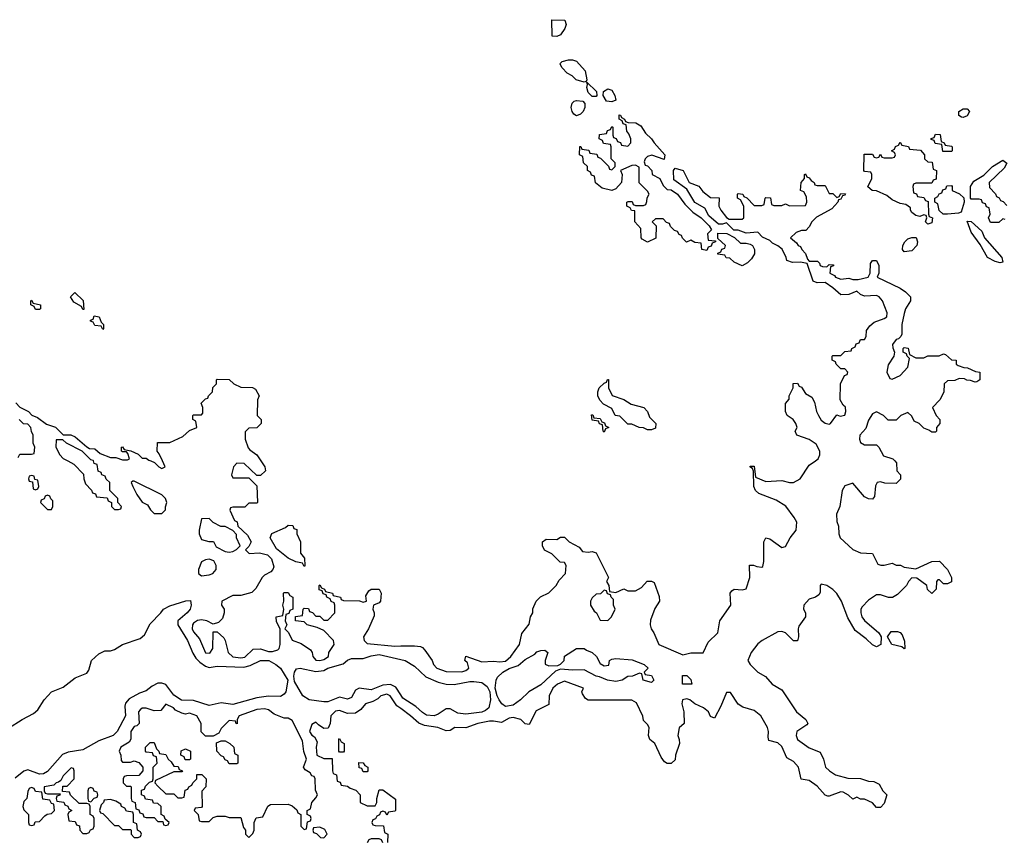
# Model space of a CAD drawing. Header units: inches. Extents: x 2722057 to 2913084, y 892730 to 1030005.
# Tile 196 of 231: x 2848069 to 2853058, y 948069 to 952234. Entities that reach past the tile are written whole.
import ezdxf

# ---------------------------------------------------------------- set-up
doc = ezdxf.new("R2010")
doc.units = ezdxf.units.IN
doc.header["$MEASUREMENT"] = 0
for name, color, linetype in [('C8944', 7, 'Continuous'), ('C8945', 7, 'Continuous'), ('C8954', 7, 'Continuous'), ('C8955', 7, 'Continuous')]:
    doc.layers.add(name, color=color, linetype=linetype)

msp = doc.modelspace()

# ---------------------------------------------------------------- linework, layer by layer
at = {"layer": 'C8944', "color": 2}
for points, elevation in [([(2848312.7, 950000), (2848343.6, 949983.6), (2848392.7, 949932.7), (2848394, 949910), (2848403.6, 949883.6), (2848432.7, 949852.7), (2848438, 949838), (2848452.7, 949832.7), (2848458, 949818), (2848512.7, 949812.7), (2848518, 949798), (2848534, 949790), (2848534, 949770), (2848550, 949754), (2848570, 949754), (2848582, 949758), (2848586, 949770), (2848566, 949790), (2848566, 949810), (2848526, 949850), (2848526, 949890), (2848507.3, 949907.3), (2848502, 949922), (2848486, 949930), (2848482, 949942), (2848467.3, 949947.3), (2848462, 949982), (2848447.3, 949987.3), (2848442.7, 950000)], 6), ([(2848733.2, 950000), (2848752.7, 949992.7), (2848774, 949970), (2848790, 949962), (2848806, 949970), (2848792.6, 950000)], 6), ([(2849291.1, 950000), (2849311.3, 949970), (2849314, 949950), (2849290, 949926), (2849270, 949926), (2849207.3, 949987.3), (2849170, 949988), (2849152, 949970), (2849142, 949930), (2849150, 949914), (2849230, 949914), (2849270, 949874), (2849274, 949790), (2849270, 949786), (2849230, 949786), (2849210, 949766), (2849150, 949766), (2849138, 949762), (2849134, 949750), (2849158, 949698), (2849171.6, 949691.6), (2849174, 949670), (2849223.6, 949623.6), (2849242, 949590), (2849230, 949566), (2849214, 949550), (2849232, 949532), (2849284.7, 949535.3), (2849324.9, 949524.9), (2849344.9, 949504.9), (2849356.9, 949463.1), (2849352, 949450), (2849341, 949439), (2849310, 949422), (2849298, 949410), (2849265.4, 949354.6), (2849245.4, 949334.6), (2849190, 949319), (2849150, 949319), (2849094, 949290), (2849092, 949270), (2849104.7, 949250), (2849106, 949230), (2849097.3, 949202.7), (2849077.3, 949182.7), (2849050, 949174), (2849018, 949190), (2848990, 949195.1), (2848970, 949191.8), (2848950, 949178), (2848944.4, 949170), (2848943.7, 949150), (2848950, 949134.8), (2848979.9, 949099.9), (2849010, 949028), (2849033.4, 949026.6), (2849048.7, 949050), (2849050, 949134), (2849070, 949134), (2849103.6, 949103.6), (2849111, 949091), (2849126, 949030), (2849148.7, 949008.7), (2849190, 949003.8), (2849210, 949006.4), (2849252.7, 949047.3), (2849290, 949048), (2849330, 949035.8), (2849350, 949035.8), (2849376.4, 949043.6), (2849383.7, 949050), (2849389.4, 949070), (2849389, 949150), (2849370, 949186), (2849368, 949210), (2849402, 949218), (2849408, 949250), (2849402, 949270), (2849408, 949290), (2849406, 949330), (2849410, 949334), (2849430, 949334), (2849438, 949318), (2849454, 949310), (2849454, 949250), (2849438, 949242), (2849432.7, 949227.3), (2849418, 949222), (2849414, 949190), (2849422, 949170), (2849412, 949150), (2849430.9, 949130.9), (2849450, 949092), (2849495.3, 949075.3), (2849543.5, 949043.5), (2849551.3, 949030), (2849554.8, 949010), (2849570, 948991), (2849590, 948988.9), (2849610, 948994.8), (2849633.2, 949010), (2849635.3, 949030), (2849662, 949070), (2849659, 949090), (2849610, 949142), (2849576.4, 949156.4), (2849526, 949170), (2849510, 949186), (2849466, 949190), (2849467.3, 949212.7), (2849502, 949218), (2849506, 949250), (2849510, 949254), (2849532.7, 949252.7), (2849538, 949238), (2849552.7, 949232.7), (2849570, 949214), (2849590, 949214), (2849610, 949194), (2849630, 949194), (2849666, 949230), (2849666, 949270), (2849662, 949282), (2849648, 949288), (2849642, 949302), (2849626, 949310), (2849622, 949322), (2849607.3, 949327.3), (2849602, 949342), (2849587.3, 949347.3), (2849586, 949370), (2849590, 949372), (2849598, 949358), (2849614, 949350), (2849618, 949338), (2849654, 949330), (2849658, 949318), (2849694, 949310), (2849698, 949298), (2849710, 949294), (2849791.3, 949291.3), (2849810, 949284.7), (2849826, 949290), (2849823.1, 949316.9), (2849838, 949342), (2849850, 949351.3), (2849891.1, 949351.1), (2849901, 949330), (2849898, 949290), (2849890, 949282), (2849862, 949270), (2849858, 949250), (2849866, 949230), (2849864.7, 949215.3), (2849836, 949150), (2849811, 949110), (2849814.8, 949090), (2849830, 949074.8), (2849970, 949062.8), (2850000, 949063.2)], 6), ([(2848013.4, 948646.6), (2848081.2, 948690), (2848139.5, 948720.5), (2848161, 948739), (2848194, 948790), (2848230, 948830.4), (2848290, 948854), (2848350, 948901), (2848410, 948924.7), (2848419.5, 948940.5), (2848432.7, 948990), (2848470, 949022.8), (2848501.5, 949038.5), (2848530, 949039.1), (2848550, 949044.9), (2848590, 949070.6), (2848679.1, 949100.9), (2848701.1, 949118.9), (2848730, 949174.8), (2848784, 949230), (2848798, 949250), (2848830, 949266), (2848911.6, 949291.6), (2848934, 949294), (2848938, 949270), (2848933.4, 949250), (2848917.3, 949230), (2848870.8, 949190), (2848870.6, 949170), (2848920.3, 949090), (2848946.5, 949026.5), (2848961.8, 949001.8), (2848981.8, 948981.8), (2849010, 948961.6), (2849030, 948954.4), (2849070, 948961.6), (2849204.4, 948955.6), (2849236.6, 948963.4), (2849289, 948990), (2849331, 948990), (2849367.3, 948970), (2849390.3, 948950.3), (2849427.7, 948890), (2849418, 948830), (2849410, 948819.3), (2849390, 948808), (2849330, 948809.7), (2849270, 948800.4), (2849150, 948766.2), (2849090, 948774.7), (2849030, 948761.6), (2848950, 948786.9), (2848889, 948789), (2848850, 948814), (2848810, 948867.8), (2848790, 948874.7), (2848770, 948874.7), (2848740.2, 948859.8), (2848710, 948835.1), (2848676, 948824), (2848624.4, 948795.6), (2848606, 948774), (2848601.7, 948758.3), (2848604.9, 948710), (2848563.8, 948630), (2848543, 948610), (2848470, 948583.5), (2848390, 948536.9), (2848314.8, 948525.2), (2848285.7, 948514.3), (2848210, 948427.3), (2848190, 948415.6), (2848170, 948413.3), (2848110, 948435.6), (2848090, 948429.7), (2848046.3, 948393.7)], 2), ([(2850000, 948815), (2849974.3, 948854.3), (2849948.6, 948868.6), (2849910, 948865.1), (2849850, 948841.1), (2849790, 948849.4), (2849770, 948839), (2849750, 948802.7), (2849730, 948794.5), (2849690, 948803), (2849630, 948780.5), (2849610, 948779.6), (2849535.3, 948790), (2849504.5, 948810), (2849462.5, 948882.5), (2849458, 948910), (2849462, 948930), (2849472.3, 948947.7), (2849489.6, 948950.4), (2849570, 948933.7), (2849610, 948938.7), (2849630, 948950.2), (2849707.8, 948972.2), (2849730, 948990.8), (2849750, 948998.8), (2849810, 949000.4), (2849850, 949013.7), (2849890, 949020.3), (2850000, 948995.2)], 2), ([(2850000, 948745.6), (2849980.1, 948760.1), (2849946, 948810), (2849930, 948818.7), (2849898.8, 948810), (2849884.4, 948795.6), (2849858.5, 948781.5), (2849821, 948770), (2849798.5, 948741.5), (2849770, 948722), (2849730, 948721.2), (2849690, 948736), (2849670, 948732.3), (2849646, 948710), (2849642, 948670), (2849632.7, 948647.3), (2849610, 948646), (2849583.1, 948663.1), (2849570, 948678), (2849550, 948666), (2849538, 948630), (2849550, 948612), (2849563.6, 948603.6), (2849576.9, 948576.9), (2849571.3, 948550), (2849574, 948510), (2849610, 948494), (2849652.7, 948492.7), (2849654, 948430), (2849658, 948418), (2849674, 948410), (2849678, 948378), (2849692.7, 948372.7), (2849698, 948358), (2849730, 948354), (2849743.6, 948343.6), (2849772.7, 948332.7), (2849794, 948310), (2849794, 948270), (2849830, 948254), (2849870, 948254), (2849878, 948270), (2849878, 948290), (2849890, 948334), (2849910, 948334), (2849972.7, 948287.3), (2849974, 948230), (2849970, 948226), (2849938, 948222), (2849930, 948206), (2849922, 948222), (2849910, 948226), (2849898, 948222), (2849892.7, 948207.3), (2849878, 948202), (2849872.7, 948187.3), (2849858, 948182), (2849854, 948170), (2849858, 948158), (2849870, 948154), (2849912.7, 948152.7), (2849918, 948118), (2849934, 948110), (2849932.7, 948067.3)], 6), ([(2849910, 948066), (2849902, 948082), (2849890, 948086), (2849850, 948086), (2849838, 948082), (2849830, 948066)], 6)]:
    msp.add_lwpolyline(points, dxfattribs=dict(at, elevation=elevation))
at = {"layer": 'C8944', "color": 2, "elevation": 6}
for points in [[(2848130, 949926), (2848118, 949922), (2848114, 949910), (2848118, 949898), (2848134, 949894), (2848138, 949858), (2848150, 949854), (2848162, 949858), (2848166, 949870), (2848162, 949902), (2848146, 949906), (2848142, 949922)], [(2848650, 949898), (2848642, 949898), (2848634, 949890), (2848642, 949870), (2848662, 949830), (2848690, 949792), (2848716.9, 949776.9), (2848731.6, 949751.6), (2848750, 949734), (2848790, 949734), (2848807.3, 949752.7), (2848807.3, 949767.3), (2848815.3, 949790), (2848808, 949810), (2848790, 949828)], [(2848210, 949826), (2848198, 949822), (2848192.7, 949807.3), (2848178, 949802), (2848174, 949790), (2848210, 949754), (2848230, 949754), (2848238, 949770), (2848238, 949798), (2848227.3, 949807.3), (2848222, 949822)], [(2849030, 949708), (2848990, 949706), (2848978.8, 949650), (2848978.8, 949630), (2848990, 949602.8), (2849028.4, 949591.6), (2849051.6, 949591.6), (2849065.4, 949565.4), (2849110, 949542), (2849130, 949538), (2849150, 949542), (2849168.4, 949551.6), (2849186, 949570), (2849168, 949610), (2849167.3, 949627.3), (2849148.4, 949648.4), (2849110, 949668), (2849088.4, 949668.4), (2849050, 949688)], [(2849510, 949466), (2849502, 949482), (2849468.4, 949488.4), (2849430, 949508), (2849370, 949555.3), (2849338, 949610), (2849347.3, 949632.7), (2849416.4, 949663.6), (2849430, 949674), (2849452.7, 949672.7), (2849458, 949658), (2849472.7, 949652.7), (2849474, 949630), (2849492, 949590), (2849492.7, 949532.7), (2849512.7, 949507.3), (2849514, 949470)], [(2849030, 949502), (2849010, 949499), (2848990.9, 949489.1), (2848976, 949450), (2848976, 949430), (2848990, 949418.8), (2849030, 949423.8), (2849048.7, 949430), (2849065.2, 949450), (2849064, 949470), (2849053.6, 949493.6)], [(2848810, 948768), (2848783.6, 948736.4), (2848750, 948734), (2848710, 948748), (2848690, 948748), (2848679.6, 948740.4), (2848672, 948730), (2848674, 948670), (2848662, 948658), (2848650, 948655.3), (2848632, 948630), (2848631.6, 948591.6), (2848624.7, 948575.3), (2848582, 948550), (2848574, 948530), (2848582, 948510), (2848583.6, 948483.6), (2848590, 948474), (2848630, 948474), (2848650, 948482), (2848672.7, 948472.7), (2848694, 948450), (2848694, 948430), (2848672.7, 948407.3), (2848610, 948406), (2848598, 948402), (2848594, 948390), (2848594, 948370), (2848610, 948354), (2848630, 948354), (2848634, 948350), (2848634, 948290), (2848638, 948278), (2848654, 948270), (2848658, 948238), (2848672.7, 948232.7), (2848678, 948218), (2848692.7, 948212.7), (2848698, 948198), (2848710, 948194), (2848750, 948194), (2848770, 948174), (2848794, 948174), (2848798, 948158), (2848810, 948154), (2848822, 948158), (2848826, 948170), (2848806, 948186), (2848802, 948202), (2848786, 948210), (2848786, 948250), (2848770, 948266), (2848747.3, 948267.3), (2848742, 948282), (2848707.3, 948287.3), (2848702, 948302), (2848686, 948310), (2848687.3, 948332.7), (2848702, 948338), (2848707.3, 948352.7), (2848727.3, 948372.7), (2848742, 948378), (2848746, 948390), (2848746, 948450), (2848766, 948470), (2848762, 948502), (2848747.3, 948507.3), (2848742, 948522), (2848710, 948526), (2848706, 948530), (2848706, 948550), (2848710, 948554), (2848730, 948574), (2848750, 948574), (2848762, 948542), (2848774, 948530), (2848778, 948518), (2848810, 948514), (2848822, 948490), (2848836.9, 948476.9), (2848850, 948454), (2848872.7, 948452.7), (2848878, 948438), (2848894, 948430), (2848890, 948426), (2848850, 948426), (2848758, 948382), (2848754, 948370), (2848770, 948354), (2848810, 948314), (2848850, 948314), (2848870, 948294), (2848890, 948294), (2848902, 948298), (2848907.3, 948332.7), (2848922, 948338), (2848926, 948350), (2848942, 948358), (2848946, 948370), (2848966, 948390), (2848967.3, 948412.7), (2848992.7, 948412.7), (2849014, 948390), (2849012, 948350), (2848992.7, 948327.3), (2848994, 948250), (2848990, 948246), (2848958, 948242), (2848954, 948230), (2848974, 948210), (2848978, 948178), (2848990, 948174), (2849030, 948174), (2849050, 948194), (2849070, 948202), (2849110, 948202), (2849130, 948194), (2849190, 948194), (2849203.6, 948143.6), (2849214, 948130), (2849214, 948110), (2849230, 948094), (2849250, 948114), (2849258, 948130), (2849258, 948170), (2849267.3, 948192.7), (2849302, 948198), (2849327.3, 948252.7), (2849340.4, 948259.6), (2849430, 948262), (2849450, 948254), (2849472.7, 948232.7), (2849478, 948218), (2849494, 948210), (2849494, 948150), (2849510, 948134), (2849522, 948138), (2849527.3, 948172.7), (2849542, 948178), (2849546, 948190), (2849542, 948202), (2849526, 948210), (2849526, 948230), (2849542, 948238), (2849548.7, 948271.3), (2849570, 948294), (2849578, 948310), (2849567.3, 948332.7), (2849566, 948390), (2849562, 948402), (2849550, 948406), (2849540.4, 948420.4), (2849516.4, 948436.4), (2849508, 948450), (2849522, 948490), (2849509.1, 948529.1), (2849502, 948582), (2849450, 948686), (2849430, 948698), (2849410, 948698), (2849358, 948718), (2849330, 948739), (2849310, 948744), (2849270, 948741.2), (2849182, 948710), (2849172, 948690), (2849171.6, 948668.4), (2849166, 948670), (2849162, 948682), (2849130, 948686), (2849090, 948646), (2849078, 948622), (2849050, 948606), (2849010, 948606), (2848988.4, 948628.4), (2848988, 948670), (2848966, 948710), (2848930, 948722), (2848910, 948718), (2848890, 948722), (2848858.6, 948738.6), (2848848.7, 948750)], [(2849130, 948466), (2849122, 948482), (2849110, 948486), (2849102, 948502), (2849090, 948506), (2849068, 948530), (2849067.3, 948572.7), (2849090, 948582), (2849110, 948582), (2849134, 948570), (2849154, 948550), (2849158, 948518), (2849174, 948510), (2849174, 948470), (2849170, 948466)], [(2849690, 948526), (2849686, 948530), (2849686, 948590), (2849690, 948594), (2849698, 948578), (2849714, 948570), (2849714, 948530), (2849710, 948526)], [(2848930, 948486), (2848907.3, 948487.3), (2848902, 948502), (2848886, 948510), (2848887.3, 948532.7), (2848910, 948542), (2848934, 948530), (2848934, 948490)], [(2848330, 948446), (2848290, 948406), (2848278, 948382), (2848266.4, 948373.6), (2848254, 948370), (2848242, 948358), (2848194, 948350), (2848194, 948330), (2848198, 948318), (2848210, 948314), (2848274, 948314), (2848272.7, 948307.3), (2848258, 948302), (2848254, 948290), (2848258, 948278), (2848292.7, 948272.7), (2848298, 948258), (2848312.7, 948252.7), (2848318, 948238), (2848334, 948230), (2848318, 948222), (2848314, 948210), (2848318, 948178), (2848350, 948174), (2848358, 948158), (2848372.7, 948152.7), (2848374, 948130), (2848390, 948114), (2848410, 948114), (2848422, 948118), (2848427.3, 948132.7), (2848442, 948138), (2848446, 948150), (2848446, 948190), (2848442, 948202), (2848426, 948210), (2848426, 948250), (2848422, 948262), (2848410, 948266), (2848370, 948266), (2848327.3, 948307.3), (2848322, 948322), (2848286, 948326), (2848287.3, 948352.7), (2848310, 948354), (2848346, 948390), (2848346, 948430), (2848342, 948442)], [(2849810, 948426), (2849802, 948442), (2849790, 948446), (2849787.3, 948472.7), (2849810, 948472), (2849818, 948458), (2849834, 948450), (2849834, 948430), (2849830, 948426)], [(2848130, 948346), (2848118, 948342), (2848110, 948326), (2848104.7, 948290), (2848090, 948275.3), (2848084.7, 948250), (2848090, 948234), (2848114, 948210), (2848114, 948170), (2848118, 948158), (2848130, 948154), (2848142, 948158), (2848147.3, 948172.7), (2848170, 948174), (2848196.4, 948203.6), (2848208.4, 948211.6), (2848230, 948214), (2848246, 948230), (2848242, 948262), (2848230, 948266), (2848222, 948282), (2848187.3, 948287.3), (2848182, 948322), (2848150, 948326), (2848142, 948342)], [(2848430, 948346), (2848418, 948342), (2848414, 948330), (2848414, 948290), (2848418, 948278), (2848430, 948274), (2848447.3, 948292.7), (2848462, 948298), (2848466, 948310), (2848462, 948322), (2848447.3, 948327.3), (2848442, 948342)], [(2848530, 948286), (2848498, 948282), (2848494, 948270), (2848482, 948258), (2848474, 948230), (2848478, 948218), (2848490, 948214), (2848550, 948154), (2848570, 948154), (2848590, 948134), (2848630, 948134), (2848634, 948130), (2848634, 948110), (2848650, 948094), (2848670, 948094), (2848682, 948098), (2848686, 948110), (2848682, 948122), (2848666, 948130), (2848662, 948162), (2848646, 948170), (2848646, 948210), (2848642, 948222), (2848610, 948226), (2848602, 948242), (2848586, 948250), (2848582, 948262), (2848556.4, 948276.4)], [(2849590, 948146), (2849558, 948142), (2849554, 948130), (2849558, 948118), (2849572.7, 948112.7), (2849592.7, 948092.7), (2849610, 948092), (2849628, 948110), (2849614.6, 948134.6)]]:
    msp.add_lwpolyline(points, close=True, dxfattribs=at)
at = {"layer": 'C8945', "color": 2, "elevation": 6}
for points in [[(2848390, 950766), (2848382, 950782), (2848343.1, 950803.1), (2848326, 950830), (2848348, 950852), (2848391.6, 950811.6), (2848394, 950766)], [(2848150, 950766), (2848142, 950782), (2848126, 950790), (2848126, 950810), (2848130, 950814), (2848138, 950798), (2848174, 950790), (2848174, 950770), (2848170, 950766)], [(2848490, 950666), (2848482, 950682), (2848450, 950686), (2848442, 950702), (2848427.3, 950707.3), (2848427.3, 950712.7), (2848442, 950718), (2848446, 950734), (2848472, 950730), (2848482, 950702), (2848494, 950690), (2848494, 950670)]]:
    msp.add_lwpolyline(points, close=True, dxfattribs=at)
for points in [[(2848792.6, 950000), (2848776.4, 950036.4), (2848766, 950050), (2848767.3, 950092.7), (2848830, 950094), (2848896.4, 950123.6), (2848930, 950154), (2848966, 950170), (2848962, 950202), (2848946, 950210), (2848946, 950230), (2848950, 950234), (2848990, 950234), (2848998, 950242), (2848998, 950270), (2848988.4, 950291.6), (2849010, 950314), (2849022, 950318), (2849026, 950330), (2849046, 950350), (2849048.4, 950371.6), (2849066, 950390), (2849066, 950410), (2849070, 950414), (2849130, 950412), (2849154, 950390), (2849190, 950374), (2849248.4, 950371.6), (2849263.6, 950363.6), (2849282, 950330), (2849274, 950310), (2849272, 950230), (2849292, 950210), (2849292, 950190), (2849270, 950168), (2849230, 950166), (2849212, 950148), (2849211.3, 950110), (2849226.4, 950066.4), (2849235.3, 950055.3), (2849270.6, 950030.6), (2849291.1, 950000)], [(2848050, 950294), (2848070, 950272), (2848114, 950250), (2848131.6, 950231.6), (2848159.8, 950219.8), (2848206, 950186), (2848250, 950171.3), (2848290, 950132), (2848328.4, 950131.6), (2848350, 950122), (2848410, 950072), (2848423.6, 950063.6), (2848450, 950062), (2848476.9, 950036.9), (2848530, 950018), (2848556.9, 950016.9), (2848590, 950004.7), (2848615.3, 950004.7), (2848626, 950010), (2848618, 950038), (2848610, 950046), (2848590, 950046), (2848586, 950050), (2848586, 950070), (2848590, 950072), (2848598, 950058), (2848631.6, 950051.6), (2848670, 950034), (2848690, 950014), (2848710, 950014), (2848723.6, 950003.6), (2848733.2, 950000)], [(2848062, 950018), (2848070, 950034), (2848130, 950034), (2848142, 950038), (2848146, 950070), (2848138, 950090), (2848138, 950130), (2848128.4, 950148.4), (2848126, 950170), (2848110, 950186), (2848088.4, 950188.4), (2848066, 950210)], [(2848442.7, 950000), (2848442, 950002), (2848430, 950006), (2848386, 950050), (2848306, 950090), (2848287.3, 950107.3), (2848254, 950106), (2848252, 950070), (2848272, 950030), (2848290, 950012), (2848312.7, 950000)]]:
    msp.add_lwpolyline(points, dxfattribs=at)
at = {"layer": 'C8954', "color": 2}
for points, elevation in [([(2852503, 950000), (2852512, 949990), (2852514, 949950), (2852532, 949930), (2852531.6, 949908.4), (2852510, 949886), (2852452.7, 949887.3), (2852430, 949894), (2852414, 949890), (2852405.4, 949874.6), (2852399.6, 949820.4), (2852390, 949806), (2852370, 949808), (2852350, 949818), (2852290, 949888), (2852250, 949874), (2852236, 949850), (2852224, 949770), (2852207.3, 949730), (2852210, 949694), (2852217.3, 949670), (2852218.8, 949630), (2852226.8, 949610), (2852290, 949552), (2852330, 949534), (2852390, 949532), (2852418, 949478), (2852432.7, 949472.7), (2852450, 949472), (2852490, 949482), (2852510, 949472), (2852531.6, 949471.6), (2852550, 949462), (2852610, 949454), (2852690, 949491.3), (2852730, 949492), (2852770.9, 949450.9), (2852791, 949410), (2852790, 949388), (2852770, 949378), (2852750, 949378), (2852730, 949398), (2852722, 949398), (2852714, 949390), (2852712, 949350), (2852690, 949328.7), (2852668.4, 949348.4), (2852666, 949370), (2852614, 949406), (2852590, 949408), (2852572, 949390), (2852562, 949370), (2852516.9, 949323.1), (2852491.6, 949308.4), (2852471.6, 949308.4), (2852430, 949322), (2852410, 949322), (2852370, 949295.3), (2852338, 949262), (2852331, 949250), (2852331, 949230), (2852336, 949210), (2852350, 949191.3), (2852422, 949130), (2852434, 949110), (2852432, 949070), (2852410, 949058), (2852390, 949068), (2852358.6, 949098.6), (2852302, 949142), (2852264.8, 949204.8), (2852232.7, 949290), (2852210, 949328.7), (2852190, 949348.7), (2852158, 949370), (2852130, 949375.3), (2852124.7, 949370), (2852125.4, 949334.6), (2852118.8, 949321.2), (2852102, 949310), (2852070, 949299.3), (2852042.8, 949270), (2852041, 949250), (2852051, 949230), (2852051.3, 949210), (2852017.3, 949162.7), (2852014, 949150), (2852016, 949110), (2852010.8, 949089.2), (2851989.4, 949089.4), (2851948.7, 949130), (2851930, 949137), (2851910, 949134), (2851831.3, 949090), (2851810, 949073.2), (2851775.5, 949030), (2851758.8, 948990), (2851771, 948970), (2851810, 948930.8), (2851847.7, 948907.7), (2851882, 948870), (2851930, 948841), (2852004.7, 948730), (2852052, 948690), (2852062, 948670), (2852056.9, 948663.1), (2852006, 948630), (2852002.8, 948610), (2852011, 948590), (2852070, 948547.3), (2852124.7, 948524.7), (2852142, 948490), (2852152, 948450), (2852172, 948430), (2852202, 948410), (2852266, 948394), (2852330, 948391.3), (2852370, 948378), (2852396.9, 948376.9), (2852423.6, 948363.6), (2852442, 948330), (2852462, 948310), (2852450, 948266), (2852430, 948246), (2852410, 948246), (2852390, 948268), (2852350, 948288), (2852330, 948288), (2852310, 948298), (2852290, 948288), (2852268.4, 948308.4), (2852242, 948322), (2852230, 948324), (2852170, 948302), (2852163.1, 948303.1), (2852150, 948308), (2852110, 948354), (2852070, 948382), (2852029.2, 948389.2), (2852016, 948450), (2851990, 948478), (2851956.5, 948496.5), (2851930, 948553.2), (2851910, 948572.3), (2851864.7, 948584.7), (2851861.2, 948601.2), (2851864, 948630), (2851859, 948650), (2851825.2, 948710), (2851790, 948736), (2851733.6, 948753.6), (2851708.9, 948768.9), (2851670, 948828), (2851650, 948828), (2851622.5, 948757.5), (2851590, 948698), (2851570, 948706), (2851559, 948730), (2851534, 948750), (2851489.5, 948769.5), (2851464, 948790), (2851450, 948796.2), (2851427.7, 948790), (2851424.9, 948770), (2851434.8, 948730), (2851436, 948670), (2851410, 948648), (2851404, 948610), (2851411.3, 948590), (2851412, 948570), (2851391.3, 948510), (2851390, 948486), (2851370, 948468), (2851350, 948468), (2851336.4, 948476.4), (2851320.2, 948500.2), (2851288, 948570), (2851262, 948590), (2851255.3, 948610), (2851258, 948650), (2851250, 948666), (2851230, 948686), (2851227.3, 948707.3), (2851194.6, 948774.6), (2851170, 948788), (2850948.9, 948788.9), (2850936.4, 948796.4), (2850920.4, 948820.4), (2850918, 948830), (2850926, 948850), (2850830, 948884.5), (2850794.8, 948870), (2850770.8, 948850), (2850752, 948810), (2850750, 948766), (2850685.4, 948734.6), (2850650, 948666), (2850630, 948668), (2850608.7, 948690), (2850570, 948700.7), (2850550, 948697.6), (2850510, 948676), (2850470, 948682.9), (2850450, 948681.6), (2850391.3, 948670), (2850330, 948649.3), (2850274, 948650), (2850250, 948635.3), (2850230, 948634), (2850188, 948650), (2850120.8, 948660.8), (2850092.2, 948672.2), (2850049.2, 948710), (2850000, 948745.6)], 6), ([(2850000, 949063.2), (2850070, 949064), (2850099.8, 949059.8), (2850110, 949056), (2850122.5, 949042.5), (2850158.8, 948990), (2850166, 948970), (2850182.8, 948950), (2850230, 948933), (2850310, 948932.7), (2850330, 948939.1), (2850345.2, 948950), (2850337.5, 948977.5), (2850325.2, 948990), (2850330, 949011.3), (2850410, 948983), (2850470, 948985.5), (2850502, 948982), (2850530, 948986.9), (2850558, 949010), (2850601.2, 949070), (2850613.6, 949126.4), (2850650, 949174), (2850658, 949210), (2850668.4, 949231.6), (2850668.9, 949251.1), (2850686, 949290), (2850708.4, 949311.6), (2850750, 949332), (2850788, 949370), (2850803.1, 949396.9), (2850835.3, 949430), (2850838, 949470), (2850830, 949486), (2850807.3, 949487.3), (2850766, 949530), (2850728.9, 949548.9), (2850718, 949570), (2850718, 949590), (2850736.4, 949603.6), (2850790, 949602), (2850810, 949614), (2850830, 949614), (2850854, 949590), (2850903.6, 949563.6), (2850921, 949541), (2850950, 949538), (2850970, 949542), (2850990, 949534), (2851052, 949410), (2851042, 949390), (2851054, 949370), (2851058, 949338), (2851090, 949334), (2851130, 949352), (2851150, 949342), (2851190, 949342), (2851220.4, 949359.6), (2851248.4, 949391.6), (2851270, 949392), (2851283.6, 949383.6), (2851310, 949314), (2851310.8, 949290), (2851286.8, 949253.2), (2851265.8, 949194.2), (2851263, 949170), (2851268.2, 949150), (2851283, 949130), (2851307.3, 949070), (2851430, 949018), (2851470, 949028.2), (2851532.4, 949027.6), (2851557.1, 949082.9), (2851606, 949130), (2851617.2, 949190), (2851673.2, 949270), (2851669.3, 949330), (2851677.2, 949342.8), (2851690, 949350.8), (2851730, 949346.8), (2851750, 949352), (2851769, 949410), (2851767.3, 949472.7), (2851787.3, 949472.7), (2851804.7, 949464.7), (2851830, 949462), (2851834.6, 949465.4), (2851839, 949490), (2851839, 949590), (2851848.9, 949611.1), (2851870, 949604.7), (2851930, 949561), (2851950, 949566), (2851972.7, 949610), (2852002.7, 949650), (2852006, 949690), (2851993.8, 949713.8), (2851951.5, 949771.5), (2851901.5, 949801.5), (2851814.6, 949834.6), (2851798, 949850), (2851788.7, 949870), (2851787.3, 949947.3), (2851782, 949962), (2851768, 949970), (2851770, 949974), (2851790, 949974), (2851798, 949918), (2851850, 949896), (2851930, 949901), (2851970, 949891), (2851990, 949891), (2852024, 949910), (2852070, 949978), (2852101.2, 950000)], 6), ([(2850000, 948995.2), (2850022.8, 948990), (2850070, 948961.6), (2850127.5, 948907.5), (2850190, 948880.4), (2850230, 948870.3), (2850270, 948867.7), (2850350, 948883.8), (2850370, 948883), (2850410, 948877.3), (2850438.5, 948858.5), (2850451.1, 948831.1), (2850454, 948790), (2850446.8, 948750), (2850430, 948736), (2850410, 948728.4), (2850330, 948717.6), (2850290, 948723.6), (2850250, 948745.2), (2850230, 948745.2), (2850190, 948717), (2850170, 948709.7), (2850130, 948712), (2850110, 948725.6), (2850077.2, 948757.3), (2850010, 948799.6), (2850000, 948815)], 2)]:
    msp.add_lwpolyline(points, dxfattribs=dict(at, elevation=elevation))
for points, elevation in [([(2851030, 949346), (2851012.7, 949327.3), (2850990, 949326), (2850970, 949306), (2850962, 949290), (2850962, 949270), (2850979.6, 949239.6), (2850991.3, 949231.3), (2851010, 949194), (2851050, 949192), (2851068, 949210), (2851086, 949250), (2851078, 949270), (2851078, 949298), (2851066, 949310), (2851062, 949322), (2851047.3, 949327.3), (2851042, 949342)], 6), ([(2852550, 949048), (2852538, 949058), (2852488, 949070), (2852466, 949110), (2852484, 949136), (2852516.9, 949136.9), (2852530, 949132), (2852539.8, 949119.8), (2852552.7, 949087.3), (2852554, 949050)], 6), ([(2851030, 948962), (2851054.6, 948965.4), (2851058, 948990), (2851070, 948996), (2851090, 948998.8), (2851172.7, 948992.7), (2851234, 948970), (2851254, 948950), (2851234, 948930), (2851238, 948918), (2851270, 948914), (2851282, 948890), (2851270, 948878), (2851228, 948890), (2851222, 948922), (2851210, 948926), (2851174, 948910), (2851150, 948908.7), (2851122, 948890), (2851090, 948883.7), (2851048, 948890), (2851007.5, 948907.5), (2850990, 948909.6), (2850930, 948942.7), (2850870, 948940.9), (2850810, 948946), (2850784.5, 948935.5), (2850710, 948866), (2850648.5, 948831.5), (2850607.3, 948790), (2850570, 948763.6), (2850530, 948757), (2850512.7, 948770), (2850499.3, 948790), (2850489, 948810), (2850479, 948850), (2850482.7, 948890), (2850490, 948904.7), (2850517.2, 948930), (2850550, 948948.2), (2850595.6, 948964.4), (2850630, 948994.8), (2850678.7, 949021.3), (2850690, 949032.7), (2850710, 949040.7), (2850730, 949041), (2850744.7, 949030), (2850731, 948990), (2850731.3, 948971.3), (2850750, 948962.8), (2850795.3, 948964.7), (2850809, 948971), (2850828, 948990), (2850829.3, 949010.7), (2850890, 949050.6), (2850930, 949050.5), (2850941.4, 949041.4), (2850970, 949030.5), (2850991.3, 949010), (2851010, 948974)], 2), ([(2851470, 948869.3), (2851428, 948870), (2851427.3, 948912.7), (2851450, 948914), (2851470, 948894), (2851474, 948870)], 2)]:
    msp.add_lwpolyline(points, close=True, dxfattribs=dict(at, elevation=elevation))
at = {"layer": 'C8955', "color": 2, "elevation": 6}
for points in [[(2850790, 952148.7), (2850768, 952150), (2850766, 952234), (2850832, 952232), (2850838, 952210), (2850830.8, 952189.2), (2850810, 952158)], [(2850930, 951918), (2850889.1, 951929.1), (2850868, 951950), (2850842.7, 951962.7), (2850818, 951990), (2850808.4, 952008.4), (2850810, 952014), (2850818, 952022), (2850850, 952031), (2850870.9, 952030.9), (2850890, 952024.7), (2850934.4, 951974.4), (2850942, 951930), (2850939.6, 951920.4)], [(2850970, 951846), (2850950, 951866), (2850942, 951890), (2850946, 951906), (2850942, 951918), (2850992, 951870), (2850994, 951850), (2850990, 951846)], [(2851070, 951818), (2851042, 951822), (2851026, 951850), (2851028, 951870), (2851050, 951884.7), (2851070, 951878), (2851084.7, 951850), (2851090, 951826)], [(2850890, 951748), (2850876.4, 951756.4), (2850868.7, 951768.7), (2850864, 951790), (2850868.4, 951811.6), (2850878, 951822), (2850890, 951824.7), (2850922, 951822), (2850932, 951810), (2850932, 951790), (2850924.7, 951770), (2850910, 951755.3)], [(2851334, 951526), (2851271.6, 951548.4), (2851250, 951542), (2851238, 951530), (2851234, 951514), (2851238, 951498), (2851250, 951494), (2851272, 951470), (2851274, 951450), (2851312, 951430), (2851330, 951394), (2851350, 951374), (2851370, 951372), (2851402, 951350), (2851439.8, 951299.8), (2851479.6, 951259.6), (2851522, 951230), (2851562, 951190), (2851574, 951170), (2851554, 951150), (2851558, 951118), (2851594, 951114), (2851594, 951110), (2851578, 951102), (2851572.7, 951087.3), (2851558, 951082), (2851550, 951066), (2851526, 951070), (2851522, 951102), (2851490, 951106), (2851470, 951118), (2851447.3, 951107.3), (2851427.3, 951127.3), (2851422, 951142), (2851410, 951146), (2851402, 951162), (2851387.3, 951167.3), (2851367.3, 951187.3), (2851362, 951202), (2851347.3, 951207.3), (2851330, 951226), (2851290, 951226), (2851274, 951210), (2851294, 951190), (2851292.7, 951127.3), (2851250, 951108), (2851223.1, 951123.1), (2851218, 951130), (2851216.4, 951176.4), (2851186, 951210), (2851186, 951266), (2851168.4, 951268.4), (2851162, 951282), (2851146, 951290), (2851146, 951310), (2851152.7, 951312.7), (2851172.7, 951312.7), (2851178, 951298), (2851190, 951294), (2851230, 951294), (2851242, 951298), (2851247.3, 951312.7), (2851248.4, 951331.6), (2851258, 951350), (2851250, 951366), (2851208.4, 951408.4), (2851208, 951488), (2851190, 951498), (2851170, 951495.3), (2851114, 951470), (2851122, 951450), (2851118, 951410), (2851090, 951378), (2851070, 951368.7), (2851020.4, 951380.4), (2850987.3, 951407.3), (2850982, 951442), (2850967.3, 951447.3), (2850962, 951462), (2850946, 951470), (2850946, 951490), (2850926, 951510), (2850922, 951542), (2850906, 951550), (2850907.3, 951592.7), (2850912.7, 951592.7), (2850918, 951578), (2850952.7, 951572.7), (2850958, 951558), (2850992.7, 951552.7), (2850998, 951538), (2851012.7, 951532.7), (2851052.7, 951492.7), (2851058, 951478), (2851070, 951474), (2851086, 951490), (2851086, 951510), (2851066, 951530), (2851066, 951590), (2851062, 951602), (2851027.3, 951607.3), (2851022, 951622), (2851006, 951630), (2851007.3, 951652.7), (2851042, 951658), (2851047.3, 951672.7), (2851062, 951678), (2851070, 951694), (2851074, 951690), (2851074, 951650), (2851078, 951638), (2851092, 951632), (2851098, 951618), (2851112.7, 951612.7), (2851118, 951598), (2851150, 951594), (2851166, 951610), (2851166, 951630), (2851156.4, 951656.4), (2851146, 951670), (2851142, 951702), (2851127.3, 951707.3), (2851122, 951722), (2851106, 951730), (2851107.3, 951752.7), (2851114, 951750), (2851118, 951738), (2851134, 951730), (2851138, 951718), (2851152.7, 951712.7), (2851191.1, 951711.1), (2851216.9, 951696.9), (2851239.6, 951659.6), (2851271.1, 951631.1), (2851284.7, 951610), (2851338, 951550)], [(2852850, 951738), (2852840.4, 951740.4), (2852828.4, 951748.4), (2852828, 951770), (2852850, 951782), (2852870, 951782), (2852882, 951770), (2852870, 951748)], [(2852790, 951566), (2852747.3, 951567.3), (2852742, 951602), (2852707.3, 951607.3), (2852702, 951622), (2852687.3, 951627.3), (2852687.3, 951632.7), (2852702, 951638), (2852710, 951654), (2852732.7, 951652.7), (2852738, 951618), (2852754, 951610), (2852758, 951598), (2852790, 951594), (2852794, 951590), (2852794, 951570)], [(2852670, 951198), (2852658, 951210), (2852666, 951230), (2852662, 951242), (2852650, 951246), (2852630, 951238), (2852610, 951242), (2852590, 951258), (2852582, 951270), (2852582, 951282), (2852559, 951299), (2852530, 951304), (2852490, 951322), (2852463.1, 951343.1), (2852410, 951368), (2852388.7, 951368.7), (2852367.3, 951387.3), (2852386, 951430), (2852386, 951450), (2852382, 951462), (2852350, 951466), (2852346, 951470), (2852347.3, 951552.7), (2852390, 951554), (2852398, 951538), (2852410, 951534), (2852422, 951538), (2852430, 951554), (2852438, 951538), (2852450, 951534), (2852490, 951534), (2852502, 951538), (2852506, 951550), (2852502, 951562), (2852486, 951570), (2852502, 951578), (2852507.3, 951592.7), (2852522, 951598), (2852530, 951614), (2852538, 951598), (2852572.7, 951592.7), (2852578, 951578), (2852632.7, 951572.7), (2852654, 951550), (2852654, 951530), (2852670, 951514), (2852692.7, 951512.7), (2852698, 951478), (2852714, 951470), (2852712.7, 951427.3), (2852698, 951422), (2852690, 951406), (2852610, 951406), (2852598, 951402), (2852594, 951390), (2852598, 951358), (2852612.7, 951352.7), (2852618, 951338), (2852650, 951334), (2852658, 951318), (2852672.7, 951312.7), (2852674, 951250), (2852678, 951238), (2852694, 951230), (2852690, 951206)], [(2852748.7, 951248.7), (2852727.3, 951267.3), (2852722, 951302), (2852706, 951310), (2852706, 951330), (2852722, 951338), (2852727.3, 951352.7), (2852742, 951358), (2852747.3, 951372.7), (2852762, 951378), (2852767.3, 951392.7), (2852790, 951394), (2852794, 951390), (2852794, 951370), (2852831.6, 951351.6), (2852852.7, 951332.7), (2852854, 951310), (2852839.8, 951260.2), (2852826, 951254), (2852770, 951249)], [(2853036.9, 951003.1), (2853010.9, 951009.1), (2852973.2, 951030), (2852935.1, 951095.1), (2852890, 951158), (2852870, 951214), (2852890, 951212), (2852943.6, 951163.6), (2852958, 951130), (2853044.7, 951030), (2853050, 951006)], [(2851722, 951102), (2851750, 951102), (2851770, 951098), (2851782, 951090), (2851792, 951070), (2851791.6, 951048.4), (2851776.9, 951023.1), (2851756.9, 951003.1), (2851730, 950988), (2851690, 951006), (2851667.3, 951027.3), (2851648.4, 951028.4), (2851642, 951042), (2851607.3, 951047.3), (2851607.3, 951052.7), (2851622, 951058), (2851627.3, 951072.7), (2851642, 951078), (2851646, 951090), (2851606, 951126), (2851607.3, 951152.7), (2851652, 951152), (2851690.9, 951130.9)], [(2852550, 951058), (2852542, 951070), (2852544, 951090), (2852553.2, 951110), (2852570, 951124), (2852590, 951130.7), (2852610.7, 951130.7), (2852618.8, 951110), (2852614, 951090), (2852590, 951064)], [(2851250, 950158), (2851230, 950168), (2851208.4, 950168.4), (2851170, 950186), (2851150, 950186), (2851110, 950226), (2851086, 950230), (2851070, 950266), (2851027.3, 950287.3), (2851008, 950308), (2850998, 950330), (2850998, 950350), (2851006, 950370), (2851030, 950394), (2851042, 950398), (2851047.3, 950412.7), (2851052.7, 950412.7), (2851052, 950370), (2851071.3, 950331.3), (2851130, 950311.3), (2851166.8, 950286.8), (2851231, 950271), (2851250.8, 950250.8), (2851260.7, 950220.7), (2851292, 950190), (2851290, 950166), (2851270, 950158)], [(2851030, 950146), (2851026, 950150), (2851022, 950182), (2851007.3, 950187.3), (2851002, 950202), (2850970, 950206), (2850967.3, 950232.7), (2850972.7, 950232.7), (2850978, 950218), (2851010, 950214), (2851018, 950198), (2851032.7, 950192.7), (2851038, 950178), (2851054, 950170), (2851038, 950162)]]:
    msp.add_lwpolyline(points, close=True, dxfattribs=at)
for points in [[(2853062, 951222), (2853050, 951226), (2853030, 951208), (2852987.3, 951207.3), (2852978, 951230), (2852986, 951250), (2852982, 951282), (2852967.3, 951287.3), (2852962, 951302), (2852947.3, 951307.3), (2852942, 951322), (2852930, 951326), (2852890, 951326), (2852886, 951330), (2852886, 951390), (2852903.1, 951416.9), (2852953.6, 951446.4), (2852998, 951490), (2853050, 951522), (2853071.6, 951508.4), (2853056.9, 951483.1), (2852982, 951410), (2852983.6, 951383.6), (2853012.7, 951352.7), (2853018, 951338), (2853032.7, 951332.7), (2853038, 951318), (2853052.7, 951312.7), (2853070, 951294)], [(2852101.2, 950000), (2852115.3, 950010), (2852124, 950030), (2852124, 950050), (2852105.6, 950085.6), (2852070, 950109), (2852006, 950130), (2851998, 950150), (2852008, 950170), (2852002, 950190), (2851988, 950210), (2851958, 950230), (2851948.7, 950250), (2851948.9, 950291.1), (2851967.3, 950312.7), (2851968, 950330), (2851988, 950370), (2851988.4, 950391.6), (2852010, 950394), (2852018, 950378), (2852030, 950374), (2852050, 950342), (2852083.6, 950323.6), (2852096.9, 950296.9), (2852106, 950250), (2852116, 950230), (2852130, 950206), (2852150, 950191), (2852170, 950186), (2852178, 950190), (2852210, 950234), (2852226.4, 950226.4), (2852250, 950232), (2852255.1, 950250), (2852252.7, 950272.7), (2852242, 950282), (2852226, 950310), (2852228.7, 950390), (2852248, 950432), (2852262, 950438), (2852266, 950450), (2852250, 950466), (2852230, 950466), (2852206, 950490), (2852202, 950502), (2852186, 950510), (2852186, 950530), (2852190, 950534), (2852230, 950534), (2852250, 950554), (2852282, 950558), (2852286, 950570), (2852302, 950578), (2852307.3, 950592.7), (2852322, 950598), (2852330, 950614), (2852350, 950614), (2852358, 950630), (2852360.4, 950659.6), (2852376.4, 950683.6), (2852398, 950702), (2852450, 950721), (2852462, 950730), (2852465.2, 950750), (2852441.2, 950810), (2852424, 950830), (2852410, 950838), (2852350, 950834), (2852330, 950842), (2852310, 950859), (2852270, 950842.9), (2852230, 950841.6), (2852190, 950877.2), (2852150, 950902.7), (2852110, 950902), (2852089.5, 950909.5), (2852059, 950999), (2852025.6, 951005.6), (2851985.2, 951005.2), (2851955.3, 951015.3), (2851953.2, 951030), (2851931.9, 951071.9), (2851910, 951089.3), (2851882.7, 951102.7), (2851870, 951116), (2851833.2, 951133.2), (2851810, 951159), (2851750, 951153.2), (2851710, 951169), (2851688.4, 951168.4), (2851650, 951206), (2851630, 951198), (2851610, 951198), (2851561.2, 951241.2), (2851540.2, 951280.2), (2851489.2, 951309.2), (2851450, 951375.3), (2851383.7, 951423.7), (2851382, 951470), (2851390, 951482), (2851430.8, 951470.8), (2851462, 951410), (2851510, 951392), (2851530, 951364.7), (2851570, 951334), (2851612.7, 951332.7), (2851612, 951290), (2851621, 951270), (2851650, 951232), (2851663.6, 951223.6), (2851730, 951224.7), (2851738, 951230), (2851738, 951290), (2851722, 951322), (2851706, 951330), (2851706, 951350), (2851710, 951354), (2851734, 951350), (2851738, 951338), (2851752.7, 951332.7), (2851790, 951294), (2851830, 951294), (2851842, 951298), (2851846, 951330), (2851850, 951334), (2851872.7, 951332.7), (2851878, 951298), (2851890, 951294), (2851930, 951294), (2851950, 951302), (2851970, 951292), (2852050, 951294), (2852058, 951310), (2852056.4, 951336.4), (2852042, 951362), (2852026, 951370), (2852028, 951410), (2852046, 951430), (2852046, 951450), (2852050, 951454), (2852058, 951438), (2852070, 951434), (2852079.6, 951419.6), (2852094, 951410), (2852098, 951398), (2852110, 951394), (2852150, 951394), (2852170, 951354), (2852190, 951354), (2852210, 951334), (2852222, 951338), (2852230, 951354), (2852252.7, 951352.7), (2852250, 951346), (2852238, 951342), (2852230, 951326), (2852218, 951322), (2852214, 951310), (2852183.6, 951276.4), (2852106, 951234), (2852082, 951210), (2852070, 951186), (2852052.7, 951167.3), (2852030, 951166), (2852003.6, 951156.4), (2851974, 951130), (2852004.7, 951104.7), (2852014, 951090), (2852025.4, 951085.4), (2852032, 951070), (2852051, 951051), (2852061, 951021), (2852070, 951012), (2852112, 951012), (2852122, 951002), (2852124.7, 950990), (2852136.4, 950983.6), (2852158, 950982), (2852170, 950994), (2852192.7, 950992.7), (2852192.7, 950987.3), (2852178, 950982), (2852174, 950950), (2852198, 950938), (2852202, 950930), (2852230, 950921), (2852270, 950924.7), (2852290, 950918), (2852318, 950918), (2852368, 950930), (2852378, 950950), (2852380.4, 950999.6), (2852390, 951014), (2852410, 951014), (2852422, 950990), (2852422, 950950), (2852414, 950930), (2852530, 950874), (2852556.9, 950856.9), (2852582, 950830), (2852582, 950810), (2852558, 950770), (2852550, 950746), (2852538.8, 950690), (2852538, 950642), (2852534, 950630), (2852522, 950618), (2852510, 950615.3), (2852492, 950590), (2852492.7, 950572.7), (2852502, 950550), (2852498, 950530), (2852470, 950486), (2852462, 950450), (2852478, 950418), (2852490, 950414), (2852530, 950432), (2852570, 950474), (2852578, 950518), (2852566, 950530), (2852562, 950542), (2852546, 950550), (2852546, 950570), (2852550, 950574), (2852571.1, 950571.1), (2852578, 950538), (2852610, 950522), (2852650, 950522), (2852670, 950532), (2852727.3, 950532.7), (2852750, 950542), (2852759.6, 950539.6), (2852790, 950512), (2852814, 950510), (2852814, 950490), (2852823.6, 950483.6), (2852852.7, 950472.7), (2852871.6, 950471.6), (2852912.7, 950452.7), (2852934, 950450), (2852934, 950410), (2852919.6, 950400.4), (2852910, 950398), (2852887.3, 950407.3), (2852868.4, 950408.4), (2852856.4, 950416.4), (2852830, 950418), (2852807.3, 950407.3), (2852770, 950406), (2852754, 950390), (2852751.6, 950348.4), (2852732, 950310), (2852694, 950270), (2852712, 950230), (2852731.3, 950210), (2852731.1, 950188.9), (2852714, 950170), (2852714, 950150), (2852710, 950146), (2852690, 950146), (2852676.4, 950156.4), (2852650, 950166), (2852626, 950190), (2852602, 950202), (2852590, 950226), (2852570, 950246), (2852534, 950230), (2852510, 950206), (2852470, 950206), (2852446, 950230), (2852410, 950248), (2852390, 950238), (2852370, 950206), (2852356, 950164), (2852326.8, 950130), (2852324.7, 950110), (2852330, 950094), (2852350, 950082), (2852410, 950082), (2852422, 950070), (2852445.4, 950025.4), (2852494, 950010), (2852503, 950000)]]:
    msp.add_lwpolyline(points, dxfattribs=at)

doc.saveas('drawing.dxf')
